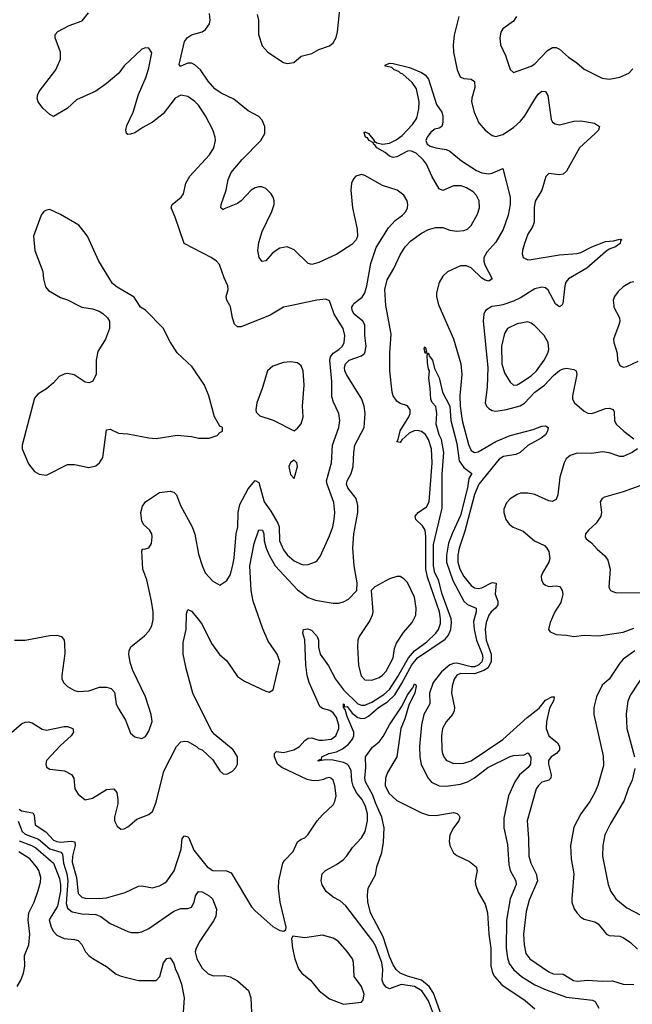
# Model space of a CAD drawing. Header units: inches. Extents: x 2057696 to 2160536, y 827480 to 1016834.
# Tile 48 of 256: x 2082639 to 2086101, y 886054 to 891613. Entities that reach past the tile are written whole.
import ezdxf

# ---------------------------------------------------------------- set-up
doc = ezdxf.new("R2010")
doc.units = ezdxf.units.IN
doc.header["$MEASUREMENT"] = 0
doc.layers.add('C0888', color=7, linetype='Continuous')
doc.layers.add('C0889', color=7, linetype='Continuous')

msp = doc.modelspace()

# ---------------------------------------------------------------- linework, layer by layer
at = {"layer": 'C0888', "color": 5}
for points, elevation in [([(2082592.4, 887587.6), (2082650, 887636.5), (2082670, 887647.4), (2082690, 887649), (2082710, 887642.4), (2082766.4, 887606.4), (2082790, 887600.6), (2082890, 887621.8), (2082910, 887622.2), (2082939.5, 887610), (2082943.1, 887590), (2082930.3, 887570), (2082870, 887514.8), (2082790.3, 887430), (2082786.9, 887410), (2082791.7, 887391.7), (2082810, 887382), (2082892.6, 887372.6), (2082931.8, 887351.8), (2082945.2, 887330), (2082950.2, 887270), (2082970, 887239.5), (2083010, 887208.9), (2083050, 887217.8), (2083130, 887267.3), (2083170.5, 887270), (2083187.4, 887250), (2083194.2, 887210), (2083193.7, 887186.3), (2083175.5, 887110), (2083175.6, 887090), (2083190, 887059.3), (2083210, 887042.4), (2083230, 887043.7), (2083250, 887055.3), (2083301.1, 887098.9), (2083370, 887126), (2083390, 887142), (2083410, 887194.8), (2083454, 887370), (2083526.3, 887510), (2083550, 887534.9), (2083570, 887540.2), (2083590, 887537.8), (2083638.8, 887510), (2083650, 887498.8), (2083671.3, 887490), (2083730, 887433.1), (2083770, 887372), (2083790, 887354.7), (2083810, 887352.6), (2083841.3, 887370), (2083860.4, 887390), (2083869.7, 887410), (2083869.8, 887450), (2083846.2, 887490), (2083738.8, 887578.8), (2083720.6, 887600.6), (2083618.2, 887810), (2083579.3, 887950), (2083563.8, 888030), (2083563.9, 888096.1), (2083580.4, 888170), (2083581.7, 888258.3), (2083590, 888282.8), (2083610, 888272.7), (2083650, 888226), (2083670, 888198.9), (2083722.6, 888090), (2083769.3, 888029.3), (2083810, 887993.7), (2083870, 887904.2), (2083910, 887878.3), (2084030, 887821.7), (2084050, 887816.4), (2084070.8, 887829.2), (2084109.8, 887990), (2084094, 888030), (2084044.2, 888104.2), (2084013.3, 888173.3), (2083958.3, 888330), (2083946.9, 888390), (2083939.9, 888530), (2083963.8, 888656.2), (2083990, 888731.7), (2084010.9, 888730), (2084018.5, 888710), (2084020.4, 888670), (2084031.9, 888630), (2084049, 888589), (2084083, 888530), (2084210, 888394.3), (2084269.1, 888350), (2084310, 888335), (2084410, 888318.4), (2084441.6, 888318.4), (2084470, 888325.3), (2084498.2, 888341.8), (2084545.2, 888390), (2084546.3, 888433.7), (2084528.9, 888528.9), (2084521.6, 888630), (2084527.9, 888710), (2084550.5, 888830), (2084550.6, 888870), (2084539.9, 888910), (2084493.7, 888970), (2084486.8, 888990), (2084489.9, 889010), (2084512.4, 889050), (2084524.4, 889090), (2084526.7, 889170), (2084533.7, 889210), (2084585, 889310), (2084591.6, 889390), (2084585.6, 889430), (2084572.5, 889470), (2084485.6, 889610), (2084476.6, 889630), (2084474.4, 889650), (2084480.7, 889670), (2084501.7, 889690), (2084570, 889714.6), (2084589.8, 889730), (2084598, 889770), (2084589.9, 889830), (2084589.3, 889890), (2084578.4, 889910), (2084529.9, 889950), (2084517.3, 889970), (2084515.4, 889990), (2084521.7, 890000)], 420), ([(2082610, 888110.4), (2082670, 888110.4), (2082810, 888136.4), (2082850, 888137.1), (2082876, 888130), (2082890.4, 888110.4), (2082893.4, 888090), (2082894.2, 888034.2), (2082877, 887910), (2082878.4, 887890), (2082888.9, 887868.9), (2082910, 887848.4), (2082950, 887824.9), (2082970, 887819.5), (2083030, 887823.2), (2083090, 887844.2), (2083130, 887844.9), (2083157.2, 887837.2), (2083175.2, 887815.3), (2083185.3, 887750), (2083194, 887730), (2083238.2, 887658.2), (2083265.1, 887585.1), (2083290, 887563), (2083330, 887554.9), (2083350, 887566), (2083370, 887596.3), (2083387.3, 887650), (2083383.1, 887690), (2083350.6, 887790.6), (2083278.5, 887938.5), (2083263.9, 887983.9), (2083256.8, 888030), (2083258.3, 888050), (2083267.7, 888072.3), (2083345.3, 888134.7), (2083370, 888161.3), (2083385.7, 888190), (2083393.8, 888226.2), (2083393.3, 888270), (2083383.7, 888330), (2083357, 888450), (2083336, 888510), (2083328.7, 888611.3), (2083334, 888626), (2083344, 888624), (2083370, 888630.6), (2083383.7, 888656.3), (2083387.2, 888692.8), (2083385.3, 888710), (2083372.7, 888732.7), (2083341.3, 888761.3), (2083330, 888782), (2083324.4, 888830), (2083332.9, 888867.1), (2083350, 888890.5), (2083430, 888943), (2083490, 888950.4), (2083510, 888945.5), (2083525.5, 888930), (2083548.8, 888870), (2083613.8, 888750), (2083628.3, 888708.3), (2083650, 888596), (2083670, 888530.8), (2083687.7, 888490), (2083730, 888442), (2083770, 888421), (2083810, 888446), (2083830, 888481), (2083844.6, 888535.4), (2083852, 888572), (2083862.4, 888710), (2083871.2, 888750), (2083874.4, 888830), (2083884.1, 888875.9), (2083930, 888963.2), (2083970.3, 889010.3), (2083990, 888999.1), (2084021.6, 888890), (2084058.7, 888838.7), (2084098, 888770), (2084104.8, 888750), (2084108.4, 888670), (2084130, 888620.3), (2084150, 888592.2), (2084190, 888558.4), (2084230, 888538), (2084244.9, 888535.1), (2084270, 888536), (2084310, 888552), (2084319.8, 888560.2), (2084337.4, 888582.5), (2084390, 888698.4), (2084408.4, 888750), (2084416.5, 888790), (2084420.6, 888830), (2084414, 888886), (2084376.4, 888990), (2084373.9, 889010), (2084400.5, 889110), (2084406.8, 889210), (2084442.3, 889310), (2084448.2, 889350), (2084442, 889390), (2084412.6, 889452.6), (2084403.8, 889483.8), (2084402.5, 889570), (2084392.5, 889690), (2084396.2, 889710), (2084409.9, 889730), (2084442.4, 889750), (2084462.6, 889770), (2084472.8, 889790), (2084477, 889830), (2084467.5, 889870), (2084416.2, 889950), (2084399, 890000)], 440), ([(2082635.7, 887155.7), (2082650, 887146.7), (2082714.2, 887134.2), (2082720.8, 887120.8), (2082727, 887067), (2082786.9, 887026.9), (2082830, 886981.1), (2082850, 886972.2), (2082870, 886969.8), (2082930, 886975.7), (2082950.7, 886970.7), (2082953.4, 886950), (2082938.6, 886890), (2082936.5, 886856.5), (2082959.6, 886770), (2082970, 886678.9), (2082990, 886659.5), (2083010, 886652.3), (2083089, 886651), (2083130, 886655.1), (2083236, 886684), (2083310, 886721.3), (2083330, 886722.8), (2083390, 886711.1), (2083430, 886722.2), (2083460, 886740), (2083471, 886749), (2083512.1, 886807.9), (2083552.3, 886930), (2083557.9, 886990), (2083570, 887005.2), (2083590, 886999.8), (2083594.4, 886994.4), (2083623.6, 886923.6), (2083698, 886830), (2083730, 886809.1), (2083807.9, 886807.9), (2083835.2, 886795.2), (2083950, 886604.9), (2083970, 886580.5), (2084070, 886492.7), (2084110, 886470.6), (2084132.7, 886467.3), (2084143.1, 886476.9), (2084145.2, 886490), (2084110.9, 886630), (2084101, 886710), (2084103.5, 886750), (2084126.4, 886850), (2084135, 886865), (2084184.2, 886915.8), (2084210, 886970.3), (2084230, 886985.3), (2084250, 886992.9), (2084268.3, 887010), (2084320.4, 887090), (2084350, 887124.2), (2084410, 887179.3), (2084420.6, 887199.4), (2084426.9, 887230), (2084421, 887290), (2084410, 887318.4), (2084397, 887330), (2084390, 887333.7), (2084371, 887331), (2084357, 887323), (2084324.6, 887315.4), (2084290, 887316.4), (2084263.2, 887323.2), (2084120.4, 887390), (2084097.1, 887410), (2084078.7, 887450), (2084078.6, 887470), (2084090, 887481.8), (2084130, 887475.3), (2084188.9, 887490), (2084220.2, 887510), (2084250, 887543.9), (2084270, 887556.8), (2084290, 887557.4), (2084330, 887545.5), (2084350, 887544.4), (2084398.9, 887550), (2084426, 887570), (2084443.6, 887610), (2084443.7, 887630), (2084430, 887672.5), (2084410, 887698.6), (2084392.2, 887712.2), (2084350, 887724.5), (2084336, 887736), (2084274.6, 887870), (2084263.5, 887910), (2084256.1, 887970), (2084250.9, 888110.9), (2084239.1, 888150), (2084243.5, 888170), (2084266, 888174), (2084279, 888170), (2084290, 888163.9), (2084319.8, 888130), (2084328.6, 888110), (2084327.9, 888070), (2084337.9, 888030), (2084383.8, 887963.8), (2084424, 887890), (2084469, 887830), (2084550, 887750.9), (2084570, 887742.8), (2084590, 887743.1), (2084630, 887760.2), (2084696.7, 887803.3), (2084728.6, 887831.4), (2084776.2, 887903.8), (2084836.3, 888010), (2084870, 888049.2), (2084940, 888100), (2084991.5, 888148.5), (2085006.5, 888170), (2085016.9, 888203.1), (2085017.8, 888230), (2085011.2, 888270), (2084944.7, 888464.7), (2084933.8, 888510), (2084934.5, 888694.5), (2084930.3, 888730), (2084916, 888756), (2084878.4, 888790), (2084873.3, 888810), (2084891.4, 888830), (2084937.5, 888862.5), (2084952.5, 888890), (2084969.9, 889110), (2084966.9, 889190), (2084950, 889242.9), (2084931.9, 889270), (2084910, 889287.2), (2084890, 889293.5), (2084868.4, 889291.6), (2084841.1, 889278.9), (2084798.6, 889241.4), (2084790, 889226.3), (2084770, 889229.2), (2084778, 889242), (2084789.2, 889290.8), (2084837.9, 889370), (2084846, 889390), (2084846.1, 889410), (2084830, 889432.7), (2084790, 889445.4), (2084770, 889459.9), (2084750.4, 889490), (2084744.8, 889510), (2084730.4, 889630.4), (2084730.7, 889730), (2084737.6, 889837.6), (2084709.4, 889989.4), (2084708.7, 890000)], 380), ([(2082971.2, 890000), (2082990, 889990.6), (2083050, 889980.5), (2083087.9, 889967.9), (2083110, 889954.8), (2083136, 889930), (2083146, 889910), (2083146.8, 889870), (2083124, 889810), (2083080.9, 889739.1), (2083070.6, 889690.6), (2083070.6, 889610), (2083050, 889569.2), (2083030, 889562.7), (2083010, 889566.6), (2082946.8, 889606.8), (2082910, 889614.5), (2082890, 889611.8), (2082862.6, 889597.4), (2082830, 889562.7), (2082790.4, 889529.6), (2082741.1, 889498.9), (2082723.5, 889476.5), (2082653, 889210), (2082653.4, 889190), (2082690, 889104.7), (2082722.5, 889062.5), (2082750, 889046), (2082790, 889041), (2082910, 889101), (2082950, 889100.7), (2083030, 889084), (2083070, 889094.8), (2083090, 889110.8), (2083110, 889141), (2083130, 889298), (2083150, 889300.4), (2083198.5, 889278.5), (2083250, 889273.8), (2083370, 889251.4), (2083410, 889249.1), (2083530, 889267), (2083610, 889259.5), (2083650, 889250.4), (2083709.5, 889250.5), (2083755.1, 889264.9), (2083770, 889282), (2083786, 889290), (2083786, 889310), (2083770, 889318), (2083739.3, 889370), (2083708.2, 889490), (2083684.2, 889550), (2083613.4, 889653.4), (2083530, 889732), (2083490, 889794.5), (2083450.8, 889870.8), (2083350, 889973.2), (2083322, 889990), (2083315.7, 890000)], 460), ([(2084177.8, 890000), (2084130.2, 889989.8), (2084055.2, 889944.8), (2083890, 889878.7), (2083870, 889878.4), (2083854.1, 889894.2), (2083842, 889930), (2083831.1, 889991.1), (2083826, 890000)], 440), ([(2085007.8, 890000), (2085090, 889811.6), (2085131.3, 889670), (2085137.1, 889610), (2085126.6, 889490), (2085128.7, 889430), (2085140.5, 889350), (2085174.7, 889214.7), (2085190, 889180.2), (2085210, 889169.5), (2085230, 889172.7), (2085330, 889231.1), (2085410, 889265.3), (2085541.7, 889298.3), (2085590, 889317.1), (2085610, 889319.6), (2085626.4, 889310), (2085621.8, 889290), (2085610, 889269.8), (2085586.5, 889250), (2085510, 889208.8), (2085467.9, 889170), (2085442.6, 889157.4), (2085374.1, 889145.9), (2085349.3, 889130.7), (2085233.4, 888990), (2085210, 888932.8), (2085155.4, 888724.6), (2085122.1, 888630), (2085114.7, 888590), (2085115.6, 888550), (2085127.2, 888510), (2085149.6, 888470), (2085190, 888418.6), (2085210, 888405.1), (2085230, 888401.8), (2085250, 888405.6), (2085310, 888434.4), (2085331.2, 888431.2), (2085327.1, 888370), (2085340.5, 888330), (2085342, 888310), (2085327.5, 888290), (2085303.1, 888270), (2085289.6, 888250), (2085276, 888210), (2085269, 888170), (2085276, 888110), (2085303.3, 888030), (2085303.1, 887990), (2085286.6, 887953.4), (2085262.3, 887937.7), (2085210, 887920.1), (2085130, 887922.3), (2085108.7, 887911.3), (2085095.3, 887890), (2085083.2, 887850), (2085079.8, 887810), (2085096.8, 887730), (2085095.2, 887710), (2085085.5, 887690), (2085050, 887648.2), (2085029.4, 887610), (2085023.2, 887570), (2085025.1, 887490), (2085029.4, 887470), (2085036.5, 887450), (2085050, 887431.5), (2085090, 887414.2), (2085150, 887414.6), (2085190, 887428.2), (2085370.3, 887549.7), (2085506.3, 887673.7), (2085574, 887726), (2085610, 887771.3), (2085646, 887790), (2085658.8, 887790), (2085657.4, 887770), (2085634.1, 887725.9), (2085616.4, 887650), (2085614.4, 887610), (2085630, 887569.2), (2085678.7, 887530), (2085688.8, 887510), (2085689.4, 887490), (2085672, 887470), (2085642.5, 887450), (2085627.5, 887430), (2085627.3, 887410), (2085642.3, 887350), (2085641.1, 887330), (2085630, 887319.8), (2085590, 887308.1), (2085570.2, 887290), (2085558.3, 887270), (2085507.8, 887090), (2085515.4, 886990), (2085515.8, 886890), (2085527.1, 886850), (2085558.6, 886790), (2085564.6, 886750), (2085517.7, 886642.3), (2085501.6, 886578.4), (2085486.3, 886450), (2085490.1, 886390.1), (2085500.3, 886340.3), (2085521.2, 886310), (2085630, 886236.8), (2085653.6, 886226.4), (2085710, 886223.2), (2085768.7, 886188.7), (2085790, 886184.6), (2085850, 886189.4), (2085930, 886183.9), (2085990, 886185.4), (2086050, 886168.1), (2086110, 886165.1)], 380), ([(2085351.3, 890000), (2085307.2, 889992.8), (2085272, 889970), (2085262, 889950), (2085258.9, 889910), (2085284.6, 889650), (2085281.7, 889538.3), (2085270.1, 889450.1), (2085278, 889430), (2085290, 889416.9), (2085310, 889405.9), (2085330, 889403.3), (2085390, 889411.1), (2085467.1, 889432.9), (2085492.6, 889447.4), (2085550, 889509.1), (2085605.3, 889550), (2085656.2, 889603.8), (2085690, 889631.8), (2085710, 889641.7), (2085730, 889644.7), (2085770, 889638.6), (2085783.2, 889630), (2085787.1, 889610), (2085762.7, 889490), (2085763.5, 889470), (2085774, 889450), (2085830, 889402), (2085850, 889391.1), (2085870, 889389.3), (2085890, 889394.2), (2085950, 889417.7), (2085970, 889418.6), (2085992.2, 889412.2), (2085998, 889398), (2086001.2, 889350), (2086010.2, 889330), (2086052.6, 889290), (2086110, 889246.2)], 420), ([(2085702.5, 890000), (2085701.6, 889998.4), (2085690, 889991.8), (2085678.8, 890000)], 420), ([(2085996.4, 890000), (2085997.6, 889990), (2086028.2, 889930), (2086030.2, 889910), (2086025.8, 889890), (2085994.9, 889810), (2085996.4, 889790), (2086016.4, 889730), (2086018, 889690), (2086030, 889661), (2086050, 889650.7), (2086070, 889654.9), (2086134.8, 889685.2)], 440), ([(2084983.3, 885983.3), (2084950, 886073.5), (2084912.7, 886130), (2084870, 886153.7), (2084794.5, 886165.5), (2084730, 886141), (2084710, 886149.8), (2084694.9, 886170), (2084687.1, 886190), (2084692.2, 886250), (2084685.2, 886290), (2084650, 886383.4), (2084635.1, 886410), (2084482.6, 886610), (2084450, 886637.7), (2084410, 886659.1), (2084371.3, 886690), (2084348.9, 886728.9), (2084342.6, 886750), (2084348.5, 886790), (2084366.6, 886810), (2084430, 886842.4), (2084466.6, 886870), (2084488.3, 886891.7), (2084520.3, 886939.7), (2084570, 886994), (2084592.5, 887030), (2084605, 887090), (2084604.3, 887130), (2084593.9, 887170), (2084574.9, 887210), (2084545.1, 887245.1), (2084524.4, 887284.4), (2084516.3, 887316.3), (2084511.7, 887371.7), (2084499.7, 887399.7), (2084490.2, 887410.2), (2084470, 887419.2), (2084410, 887431.7), (2084365.4, 887434.6), (2084326.6, 887426.6), (2084326, 887430), (2084335.9, 887435.9), (2084344.1, 887435.9), (2084346.2, 887450), (2084386.2, 887470), (2084430, 887479.1), (2084463.9, 887496.1), (2084497.7, 887522.3), (2084520.6, 887550), (2084528.4, 887570), (2084527.8, 887590), (2084490, 887678.8), (2084479, 887719), (2084469.5, 887730), (2084468.8, 887750), (2084472.7, 887747.3), (2084472.7, 887732.7), (2084490, 887734.8), (2084518, 887698), (2084550, 887673.5), (2084570, 887667.6), (2084590, 887669.7), (2084610, 887680.5), (2084666.7, 887730), (2084718.1, 887761.9), (2084758.5, 887801.5), (2084797.6, 887862.4), (2084856.2, 887970), (2084887.9, 888010), (2085043.8, 888116.2), (2085061.7, 888138.3), (2085075.8, 888170), (2085079.9, 888210), (2085076.8, 888230), (2085026.7, 888370), (2085005.2, 888450), (2084985, 888490), (2084976.8, 888530), (2084977, 888650), (2085026, 888854), (2085026.1, 889046.1), (2085035.2, 889170), (2085022.4, 889242.4), (2085010, 889269.6), (2084993.6, 889330), (2084996.2, 889390), (2084990, 889428), (2084971.1, 889451.1), (2084962.4, 889470), (2084959.8, 889530), (2084951.1, 889588.9), (2084956, 889630), (2084950, 889639), (2084943.5, 889676.5), (2084941.5, 889718.5), (2084947.3, 889727.3), (2084930, 889729.3), (2084924.2, 889755.8), (2084930, 889766), (2084938.5, 889741.5), (2084932.7, 889732.7), (2084950, 889730.7), (2084954.1, 889714.1), (2084972.6, 889690), (2084983.8, 889643.8), (2085010.2, 889590.2), (2085028.9, 889510), (2085069.3, 889430), (2085076.4, 889350), (2085110, 889219.3), (2085122.6, 889122.6), (2085150, 889085), (2085194.6, 889050), (2085177.2, 889022.8), (2085170, 888969.7), (2085130, 888813.3), (2085084.5, 888715.5), (2085062.6, 888657.4), (2085051.4, 888590), (2085051.7, 888550), (2085086.7, 888446.7), (2085150, 888330.1), (2085170, 888311.6), (2085218.8, 888290), (2085218.3, 888270), (2085204.4, 888215.6), (2085207, 888170), (2085220.5, 888110), (2085252.1, 888030), (2085255.8, 888010), (2085250, 887987.3), (2085233.6, 887970), (2085210, 887959.2), (2085190, 887958.2), (2085110, 887979), (2085090, 887978.2), (2085070, 887971.1), (2085022.8, 887930), (2084975.1, 887870), (2084955, 887810), (2084957, 887750), (2084923.3, 887690), (2084909, 887631), (2084898.2, 887510), (2084900.4, 887450), (2084908.2, 887408.2), (2084947.1, 887330), (2084967.2, 887307.2), (2085010, 887286.4), (2085050, 887284.6), (2085130, 887295.8), (2085170, 887310.1), (2085210, 887333.1), (2085284.4, 887390), (2085410, 887452.2), (2085430, 887458.8), (2085490, 887463.1), (2085510, 887473), (2085514, 887470), (2085527.2, 887447.2), (2085525.8, 887410), (2085512.5, 887390), (2085463.7, 887350), (2085436.8, 887310), (2085401.3, 887230), (2085375.7, 887104.3), (2085374.4, 887050), (2085396, 886956), (2085403.1, 886843.1), (2085411.5, 886810), (2085443.8, 886750), (2085445, 886730), (2085410.7, 886650), (2085390, 886529), (2085387.9, 886370), (2085395.2, 886315.2), (2085404.8, 886284.8), (2085429.4, 886250), (2085475.6, 886210), (2085550, 886163.5), (2085615, 886135), (2085730, 886094.6), (2085876.2, 886076.2), (2085890.4, 886070), (2085912.1, 886032.1)], 360), ([(2086130.5, 889189.5), (2086100.7, 889170), (2086050, 889147), (2086030, 889146), (2085970, 889167.3), (2085932.9, 889172.9), (2085870, 889164.1), (2085790, 889165.9), (2085750, 889152.7), (2085727.4, 889132.6), (2085715.3, 889110), (2085690.7, 889029.3), (2085679.5, 888930), (2085670, 888903), (2085647.7, 888892.2), (2085630, 888895.9), (2085550, 888932.7), (2085510, 888939.7), (2085470, 888938.9), (2085450, 888932.8), (2085410, 888908), (2085390, 888885.1), (2085375.2, 888850), (2085375.6, 888830), (2085386.3, 888790), (2085404.5, 888764.5), (2085427.4, 888747.4), (2085484.3, 888724.3), (2085548.7, 888670), (2085604, 888644), (2085618.9, 888630), (2085630.1, 888610.1), (2085634.7, 888570), (2085630.2, 888550), (2085592.7, 888490), (2085586.7, 888470), (2085587.6, 888450), (2085597.1, 888430), (2085610, 888419.5), (2085630, 888413.4), (2085670, 888416.5), (2085691.7, 888411.7), (2085704.2, 888390), (2085707.7, 888370), (2085697.1, 888322.9), (2085663.6, 888270), (2085636.4, 888210), (2085628, 888170), (2085636.3, 888156.3), (2085670, 888141.6), (2085730, 888138), (2085770, 888130.3), (2085830, 888138.5), (2085910, 888134.9), (2086050, 888155), (2086110, 888177.1)], 420), ([(2086170, 888991.2), (2086050, 888946.2), (2085943.1, 888916.9), (2085930, 888909), (2085919.1, 888890), (2085926.4, 888830), (2085922.4, 888810), (2085897.6, 888770), (2085852.7, 888730), (2085837.1, 888710), (2085834.4, 888694.4), (2085841.3, 888681.3), (2085870, 888659.3), (2085903, 888623), (2085945.6, 888585.6), (2085962.2, 888562.2), (2085976.5, 888510), (2085968.7, 888408.7), (2085978.8, 888390), (2086010, 888377.6), (2086170, 888379.6)], 440), ([(2086115, 888050), (2086050, 888002.2), (2086030, 887980.7), (2085970.1, 887889.9), (2085930, 887856.1), (2085898.6, 887790), (2085883, 887730), (2085883, 887690), (2085937, 887457), (2085938, 887402), (2085906.6, 887290), (2085890.1, 887249.9), (2085861.8, 887198.2), (2085810, 887128.3), (2085770, 887053.6), (2085751.8, 886950), (2085754.9, 886874.9), (2085770.9, 886790), (2085758.5, 886650), (2085760.2, 886630), (2085773.2, 886593.2), (2085788.7, 886568.7), (2085810, 886546), (2085830, 886534.3), (2085890, 886519.5), (2085908.2, 886508.2), (2085955.5, 886450), (2085970, 886442.8), (2086030, 886437.8), (2086050, 886431.1), (2086090, 886402.8), (2086130, 886365.4)], 420), ([(2086181.6, 887938.4), (2086090, 887800.5), (2086075, 887765), (2086066.5, 887693.5), (2086070.2, 887610.2), (2086113.4, 887450)], 440), ([(2085022.2, 885990), (2084976.8, 886116.8), (2084953.8, 886153.8), (2084910, 886190), (2084830, 886212), (2084789.8, 886230), (2084766.6, 886250), (2084750, 886276.2), (2084730, 886324.1), (2084693.9, 886433.9), (2084622.3, 886570), (2084607, 886633), (2084604.1, 886670), (2084607.7, 886710), (2084650, 886784), (2084657.6, 886830), (2084686.6, 886910), (2084695.4, 886970), (2084699.4, 887050), (2084686.5, 887110), (2084650, 887191.4), (2084635.4, 887235.4), (2084594.3, 887310), (2084589.9, 887330), (2084595.8, 887390), (2084592.8, 887450), (2084633.6, 887506.4), (2084670, 887536.5), (2084694.1, 887565.9), (2084728.4, 887631.6), (2084800.2, 887739.8), (2084830, 887800.2), (2084860.1, 887839.9), (2084870, 887862.4), (2084878, 887858), (2084880.3, 887850), (2084871.8, 887811.8), (2084837.7, 887742.3), (2084815.4, 887664.6), (2084793.4, 887610), (2084771.1, 887450), (2084717.9, 887362.1), (2084706.5, 887330), (2084705, 887290), (2084726, 887246), (2084770, 887203.5), (2084910, 887134.7), (2084950, 887122.4), (2084990, 887119), (2085090, 887135.8), (2085111.4, 887131.4), (2085121.3, 887121.3), (2085126.4, 887110), (2085120.9, 887090), (2085090.3, 887050), (2085070.3, 887010), (2085066, 886974), (2085069.1, 886950), (2085090, 886908), (2085110, 886893), (2085180.6, 886860.6), (2085218, 886830), (2085223.8, 886810), (2085212.7, 886750), (2085214.9, 886730), (2085230, 886686), (2085270, 886618.8), (2085282.3, 886570), (2085290.1, 886450), (2085302.4, 886370), (2085300.9, 886270), (2085310.9, 886230.9), (2085322, 886210), (2085363.8, 886163.8), (2085495.3, 886075.3), (2085550, 886027.9)], 340), ([(2086115.6, 887384.4), (2086099.9, 887320.1), (2086077, 887270), (2086055.6, 887204.4), (2085976.5, 887070), (2085946.3, 887010), (2085934, 886950), (2085933.6, 886890), (2085964.1, 886730), (2085980.7, 886690), (2086008.1, 886650), (2086070, 886597.5), (2086150, 886556.2)], 440), ([(2082630, 887088.1), (2082653.2, 887030), (2082670, 887014.6), (2082746.3, 886986.3), (2082810, 886931.6), (2082872.6, 886912.6), (2082882.1, 886902.1), (2082886.6, 886850), (2082906, 886790), (2082912.1, 886750), (2082902, 886622.1), (2082910, 886596.3), (2082936.6, 886576.6), (2082990, 886564.4), (2083070, 886561.5), (2083098.5, 886550), (2083150.2, 886510.1), (2083250, 886465.3), (2083270, 886459.6), (2083310, 886459), (2083330, 886462.8), (2083370, 886480.8), (2083510, 886579.4), (2083550, 886593.8), (2083590, 886593.8), (2083610, 886601.5), (2083625.3, 886630), (2083633.4, 886666.6), (2083650, 886690.4), (2083670, 886688.8), (2083710, 886666.3), (2083728.8, 886650), (2083751.1, 886590), (2083748, 886550), (2083735.3, 886524.7), (2083657.1, 886410), (2083636, 886370), (2083631.2, 886350), (2083640.2, 886310), (2083670, 886257.6), (2083704.8, 886224.8), (2083735.1, 886215.1), (2083796.9, 886216.9), (2083829.1, 886209.1), (2083870, 886186.7), (2083931.5, 886131.5), (2083944.7, 886090), (2083950.2, 886010)], 360), ([(2082636.5, 886976.5), (2082706.3, 886950), (2082730, 886936.6), (2082830.1, 886850), (2082863.9, 886763.9), (2082870.5, 886730.4), (2082870, 886692.3), (2082852.9, 886607.1), (2082805.5, 886530), (2082816.4, 886490), (2082830, 886465.2), (2082850, 886444.7), (2082890, 886424.6), (2082950, 886420.3), (2082970, 886414), (2082990, 886390.6), (2083012, 886350), (2083030.3, 886330), (2083051.9, 886311.9), (2083130, 886266.7), (2083183.8, 886223.8), (2083212.1, 886212.1), (2083310, 886188.8), (2083411, 886189), (2083431.1, 886210), (2083452.2, 886287.8), (2083470, 886312.7), (2083490, 886316.3), (2083510, 886284), (2083519, 886250), (2083530.7, 886230), (2083552.9, 886167.1), (2083569.5, 886090), (2083562.4, 886010)], 340), ([(2082625.8, 886154.2), (2082645.9, 886190), (2082660.6, 886230), (2082668.2, 886268.3), (2082667.1, 886330), (2082691.1, 886390), (2082696.9, 886450), (2082687.3, 886530), (2082690.8, 886569.2), (2082720.4, 886630), (2082743.2, 886696.8), (2082757, 886743), (2082757.9, 886770), (2082746.7, 886810), (2082735, 886830), (2082695.9, 886875.9), (2082634.9, 886914.9)], 340)]:
    msp.add_lwpolyline(points, dxfattribs=dict(at, elevation=elevation))
for points, elevation in [([(2085510, 889906.4), (2085450, 889894.8), (2085395.6, 889870), (2085379.3, 889840.7), (2085361.9, 889770), (2085363.3, 889670), (2085378.3, 889618.3), (2085410, 889566.4), (2085430, 889550.3), (2085450, 889551.4), (2085470, 889562.6), (2085530, 889601.6), (2085559.1, 889630), (2085603.9, 889690), (2085624.2, 889730), (2085629, 889750), (2085625.7, 889790), (2085603.5, 889830), (2085550, 889885.1), (2085530, 889899.7)], 440), ([(2084170, 889680.7), (2084130, 889677.6), (2084070, 889656.2), (2084039.1, 889630), (2084010.4, 889530), (2083979.3, 889450), (2083973.4, 889410), (2083976.3, 889396.3), (2083996.7, 889376.7), (2084071.9, 889351.9), (2084190, 889291.3), (2084210, 889306), (2084230, 889331.3), (2084240.5, 889370), (2084238, 889430), (2084246.9, 889550), (2084240.5, 889630), (2084230, 889659), (2084210, 889675.1)], 460), ([(2084190, 889125.2), (2084170, 889113.2), (2084160.5, 889090), (2084170, 889044.7), (2084190, 889022), (2084209.2, 889090), (2084205.2, 889110)], 460), ([(2084770, 888469.7), (2084730, 888455.1), (2084646, 888410), (2084624.7, 888390), (2084634, 888270), (2084631.1, 888250), (2084618.5, 888221.5), (2084557.6, 888130), (2084550.9, 888109.1), (2084548, 888072), (2084553.9, 887966.1), (2084568.9, 887908.9), (2084590, 887886.3), (2084630, 887884.7), (2084670, 887899.6), (2084690, 887912.4), (2084710, 887934.3), (2084749.9, 888010), (2084757.4, 888062.6), (2084768, 888092), (2084807.4, 888152.6), (2084856.5, 888210), (2084877.7, 888250), (2084880.5, 888290), (2084870, 888352.1), (2084830, 888434.5), (2084810, 888456.8), (2084790, 888468.4)], 420), ([(2084350, 886444.2), (2084250, 886429.6), (2084182.5, 886437.5), (2084175.3, 886424.7), (2084180.4, 886370), (2084194.4, 886310), (2084214.7, 886254.7), (2084233.4, 886230), (2084282, 886190), (2084330.7, 886130), (2084390, 886084), (2084470, 886054.9), (2084570, 886066), (2084580.9, 886079.1), (2084586, 886110), (2084570, 886154.5), (2084529.6, 886210), (2084526, 886290), (2084519.7, 886310), (2084490, 886351.8), (2084438.4, 886410), (2084410, 886428)], 380)]:
    msp.add_lwpolyline(points, close=True, dxfattribs=dict(at, elevation=elevation))
at = {"layer": 'C0889', "color": 5}
for points, elevation in [([(2083826, 890000), (2083809.2, 890030), (2083805.2, 890050), (2083817, 890090), (2083816.2, 890110), (2083794.7, 890154.7), (2083768.7, 890230), (2083752, 890250), (2083720.8, 890270), (2083569.6, 890350), (2083517.9, 890497.9), (2083495.1, 890550), (2083500.5, 890570), (2083551.8, 890610), (2083565.6, 890630), (2083578.5, 890690), (2083600.9, 890730), (2083712.3, 890850), (2083736.4, 890890), (2083746, 890930), (2083744.8, 890950), (2083730.7, 890990.7), (2083688.5, 891070), (2083650, 891129.7), (2083630, 891151), (2083590, 891179.1), (2083550, 891186.6), (2083517.1, 891170), (2083450, 891081.3), (2083390, 891034), (2083335.1, 891004.9), (2083290, 890974.5), (2083266.3, 890966.3), (2083250, 890965.2), (2083242, 890970), (2083239.3, 890990), (2083243.9, 891016.1), (2083281.1, 891090), (2083310.8, 891190), (2083354.6, 891290), (2083370, 891341), (2083385.4, 891425.4), (2083370, 891451.8), (2083350, 891454.5), (2083330, 891446.6), (2083230, 891352.3), (2083200.4, 891310), (2083128.4, 891250), (2083070, 891209.8), (2082960.5, 891159.5), (2082908.4, 891111.6), (2082830, 891066.6), (2082810, 891078), (2082770, 891114.2), (2082743.5, 891150), (2082738.5, 891170), (2082741, 891190), (2082750, 891208), (2082843, 891330), (2082869.6, 891390), (2082869.7, 891430), (2082840.5, 891510), (2082840.7, 891530), (2082854.7, 891545.3), (2082919.7, 891580.3), (2082992.9, 891607.1), (2083029, 891651)], 440), ([(2084521.7, 890000), (2084528.1, 890010), (2084574.2, 890045.8), (2084590.3, 890070), (2084601.7, 890110), (2084623.3, 890236.7), (2084654.2, 890325.8), (2084722.7, 890437.3), (2084761.3, 890478.7), (2084802.5, 890510), (2084821, 890530), (2084830.6, 890550), (2084832.4, 890570), (2084828.8, 890590), (2084810, 890622), (2084771.6, 890650), (2084690, 890676.8), (2084590, 890733.8), (2084570, 890738.4), (2084538.4, 890730), (2084525.2, 890714.8), (2084514.7, 890690), (2084510.2, 890650), (2084520.2, 890550), (2084546, 890430), (2084547.7, 890390), (2084540.7, 890370), (2084516, 890344), (2084431.2, 890288.8), (2084330, 890242.4), (2084290, 890231.1), (2084270, 890236.9), (2084190, 890313), (2084150, 890330.9), (2084110, 890322), (2084088.4, 890310), (2084066.8, 890293.2), (2084030, 890251.8), (2084010, 890247.6), (2083991.8, 890270), (2083985, 890310), (2083990, 890354.8), (2084010, 890416.3), (2084064.7, 890530), (2084076.9, 890570), (2084077.6, 890590), (2084071.1, 890611.1), (2084059.5, 890630), (2084030, 890659.6), (2084008.5, 890668.5), (2083990, 890669.8), (2083970, 890663.8), (2083946.5, 890650), (2083890.7, 890589.3), (2083870, 890575), (2083794.9, 890545.1), (2083790, 890539.5), (2083776, 890550), (2083777.4, 890570), (2083806.2, 890650), (2083817, 890710), (2083834.9, 890750), (2083896.6, 890823.4), (2084001.2, 890930), (2084025.1, 890970), (2084024.8, 891010), (2084010, 891045.1), (2083990, 891066.9), (2083930, 891098.8), (2083850, 891163.5), (2083777.6, 891197.6), (2083742.7, 891222.7), (2083705, 891265), (2083661.3, 891330), (2083630, 891358.2), (2083610, 891366.8), (2083590, 891367.2), (2083549.8, 891349.8), (2083546, 891350), (2083540.6, 891360.6), (2083571.5, 891490), (2083587.2, 891512.8), (2083610, 891527.7), (2083670, 891544.2), (2083690, 891557.4), (2083711.4, 891590), (2083715.4, 891610), (2083712.7, 891647.3)], 420), ([(2083981.7, 891641.7), (2083988.4, 891610), (2083989.1, 891530), (2084010, 891465.5), (2084041.6, 891430), (2084130, 891371.4), (2084150, 891364.7), (2084188.2, 891371.8), (2084230, 891406.3), (2084290, 891422), (2084330, 891445.2), (2084390, 891465.3), (2084410, 891481.3), (2084426.9, 891513.1), (2084435.1, 891544.9), (2084449.9, 891689.9)], 420), ([(2085121.5, 891630), (2085093.7, 891526.3), (2085088.5, 891471.5), (2085090.2, 891429.8), (2085111, 891330), (2085129.3, 891290), (2085150, 891280.6), (2085190, 891278), (2085210, 891263), (2085212.1, 891230), (2085193.5, 891170), (2085192.8, 891150), (2085206.7, 891090), (2085234, 891030), (2085270, 890988.2), (2085310, 890958.8), (2085330, 890953.7), (2085370, 890965.5), (2085430, 891004.8), (2085470, 891040.2), (2085493.4, 891070), (2085550, 891164.2), (2085570, 891192.3), (2085590, 891209.1), (2085610, 891207.4), (2085624.1, 891184.1), (2085642.2, 891050), (2085650, 891034.9), (2085664.5, 891024.5), (2085690, 891018.8), (2085770, 891040.4), (2085810, 891042.6), (2085888.1, 891028.1), (2085914.9, 891010), (2085910.2, 890990), (2085892, 890970), (2085803.2, 890890), (2085730, 890756.9), (2085710, 890740.5), (2085690, 890736.3), (2085630, 890743.7), (2085612.2, 890727.8), (2085590.3, 890650), (2085551.5, 890588.4), (2085547.1, 890552.9), (2085547.2, 890470), (2085536.7, 890443.3), (2085510, 890401.6), (2085491.9, 890350), (2085480.6, 890310), (2085479.2, 890290), (2085484.9, 890270), (2085510, 890257.6), (2085530, 890258.5), (2085690, 890285.7), (2085790, 890293.5), (2085810, 890298), (2085871.6, 890330), (2085950, 890360.7), (2085995.3, 890364.7), (2086030, 890373.4), (2086042, 890370), (2086034.8, 890365.2), (2086033, 890350), (2086006.8, 890330), (2085970, 890316.4), (2085950, 890302.7), (2085844.1, 890210), (2085740.5, 890150), (2085726.1, 890130), (2085720.4, 890110), (2085708.9, 890011.1), (2085702.5, 890000)], 420), ([(2085447.3, 891630), (2085430, 891603.9), (2085370, 891562), (2085358, 891542), (2085351.7, 891510), (2085356.9, 891470), (2085384.7, 891410), (2085410, 891330.8), (2085430, 891315.5), (2085530, 891351.4), (2085550, 891363.9), (2085621.1, 891438.9), (2085650, 891456.2), (2085670, 891455.2), (2085690, 891446.2), (2085740.9, 891400.9), (2085788.2, 891370), (2085830, 891334), (2085930, 891282), (2085970, 891278), (2086030, 891288.4), (2086081.2, 891310), (2086103.8, 891336.2)], 440), ([(2084708.7, 890000), (2084702.7, 890090), (2084715.2, 890144.8), (2084752.8, 890207.2), (2084790, 890286.1), (2084818.3, 890330), (2084850, 890364.6), (2084910, 890408), (2084950, 890427.4), (2084990, 890439.6), (2085030, 890440.4), (2085070, 890425.3), (2085110, 890418.3), (2085150, 890422.4), (2085169.9, 890430.1), (2085189.9, 890450.1), (2085226, 890514), (2085237.3, 890550), (2085235.4, 890590), (2085220.8, 890620.8), (2085201.4, 890641.4), (2085163.8, 890663.8), (2085134.4, 890674.4), (2085090, 890674.2), (2085030, 890647.7), (2085010, 890657.6), (2084967.6, 890730), (2084937.5, 890797.5), (2084920.5, 890820.5), (2084879, 890859), (2084850, 890872.7), (2084830, 890869.9), (2084770, 890838.5), (2084750, 890834.7), (2084730, 890842.6), (2084703.7, 890863.7), (2084656.9, 890890), (2084646.4, 890906.4), (2084638, 890910), (2084638, 890918), (2084614, 890930), (2084605.1, 890945.1), (2084593.2, 890950), (2084585.1, 890974.9), (2084590, 890978.8), (2084610.5, 890970), (2084642.8, 890930), (2084642.8, 890922.8), (2084650, 890924), (2084657.3, 890917.3), (2084690, 890910.2), (2084730, 890915), (2084766.4, 890933.6), (2084800.2, 890959.8), (2084859.1, 891020.9), (2084883, 891057), (2084894.2, 891110), (2084897.2, 891150), (2084882, 891222), (2084857.3, 891257.3), (2084804.7, 891304.7), (2084791.5, 891310), (2084781.1, 891321.1), (2084756.2, 891330), (2084743.1, 891343.1), (2084704, 891350), (2084704, 891356), (2084730, 891366.8), (2084750, 891364.9), (2084842.8, 891342.8), (2084910, 891315.2), (2084930, 891301.5), (2084950, 891276.5), (2084994.4, 891134.4), (2085024.1, 891090), (2085030.1, 891069.9), (2085031, 891030), (2085024.9, 891010), (2085010, 891000.2), (2084985.7, 890994.3), (2084962.3, 890977.7), (2084942.1, 890950), (2084935.3, 890930), (2084942.3, 890910), (2084959, 890899), (2084990, 890888.7), (2085050, 890880.7), (2085070, 890870.2), (2085135.4, 890815.4), (2085220.5, 890760.5), (2085250, 890748.6), (2085290, 890743.3), (2085310, 890745.9), (2085370, 890773.1), (2085411.6, 890611.6), (2085410.9, 890570), (2085399.8, 890510), (2085371.5, 890428.5), (2085330, 890356.4), (2085279.3, 890300.7), (2085262.8, 890270), (2085262.1, 890250), (2085268, 890228), (2085310, 890149.7), (2085290, 890137.2), (2085270, 890141.3), (2085250, 890154.4), (2085190, 890212.5), (2085163.8, 890223.8), (2085130, 890222.5), (2085057.4, 890190), (2085030, 890165.4), (2085010, 890129.6), (2084994.7, 890070), (2084994.6, 890050), (2085003.4, 890010), (2085007.8, 890000)], 380), ([(2083315.7, 890000), (2083286.3, 890046.3), (2083190, 890102), (2083164.2, 890124.2), (2083086, 890250), (2083022.7, 890390), (2082972.7, 890452.7), (2082870, 890512.3), (2082810, 890540.9), (2082790, 890538), (2082776, 890530), (2082760.5, 890510), (2082718, 890390), (2082725.5, 890310), (2082770.5, 890190.5), (2082773.4, 890150), (2082785.5, 890105.5), (2082803, 890083), (2082870, 890044), (2082910, 890030.7), (2082971.2, 890000)], 460), ([(2085678.8, 890000), (2085668, 890008), (2085626.5, 890086.5), (2085610, 890098.7), (2085590, 890103.4), (2085550, 890093.5), (2085470, 890042.8), (2085430, 890023.9), (2085370, 890003.1), (2085351.3, 890000)], 420), ([(2086110, 890133.7), (2086090, 890129.7), (2086050, 890104.2), (2086021.8, 890078.2), (2086000.3, 890050), (2085992.9, 890030), (2085996.4, 890000)], 440), ([(2084399, 890000), (2084390, 890026), (2084370, 890035.8), (2084318, 890030), (2084177.8, 890000)], 440)]:
    msp.add_lwpolyline(points, dxfattribs=dict(at, elevation=elevation))

doc.saveas('drawing.dxf')
